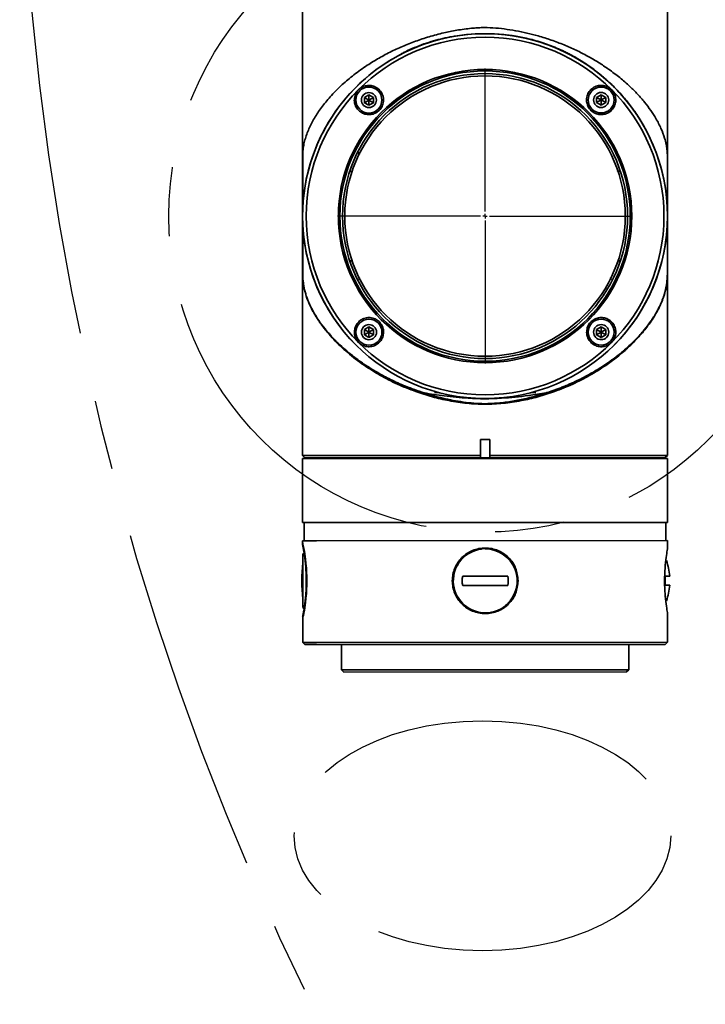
# Paper-space layout '图纸1' of a CAD drawing. Header units: millimetres. Extents: x 24 to 397, y 10 to 302.
# Tile 8 of 19: x 190 to 215, y 68 to 104. Entities that reach past the tile are written whole.
import ezdxf

# ---------------------------------------------------------------- set-up
doc = ezdxf.new("R2010")
doc.units = ezdxf.units.MM
doc.linetypes.add('CENTERX2', pattern=[20.32, 12.7, -2.54, 2.54, -2.54])
doc.layers.add('中心线层', color=6, linetype='CENTERX2', lineweight=25)

# ---------------------------------------------------------------- blocks, each defined once
blk = doc.blocks.new('SW_CENTERMARKSYMBOL_1')
at = {"layer": '中心线层', "color": 0}
for p, q in [((0, 0.167), (0, 5.389)), ((-0.167, 0), (-5.389, 0)), ((0, 0), (-0.083, 0)), ((0, 0), (0, 0.083)), ((0, 0), (0, -0.083)), ((0, 0), (0.083, 0)), ((0.167, 0), (5.389, 0)), ((0, -0.167), (0, -5.389))]:
    blk.add_line(p, q, dxfattribs=at)

psp = doc.layouts.new('图纸1')

# ---------------------------------------------------------------- linework, layer by layer
at = {"color": 7, "linetype": 'Continuous', "lineweight": 35}
for p, q in [((213.4561, 96.6604), (213.4546, 104.71)), ((200.1214, 104.1246), (200.1226, 97.8538)), ((202.6729, 101.903), (202.6729, 101.9108)), ((210.9041, 101.9122), (210.9041, 101.9046)), ((202.3793, 100.9972), (202.546, 101.0935)), ((202.3794, 100.8048), (202.3793, 100.9972)), ((202.546, 100.901), (202.3793, 100.9972)), ((202.546, 100.901), (202.3794, 100.8048)), ((202.5461, 100.7086), (202.3794, 100.8048)), ((202.546, 101.0935), (202.7127, 100.9973)), ((202.546, 100.901), (202.546, 101.0935)), ((202.546, 100.901), (202.7127, 100.9973)), ((202.546, 100.901), (202.5461, 100.7086)), ((202.546, 100.901), (202.7127, 100.8048)), ((202.7127, 100.8048), (202.5461, 100.7086)), ((202.7127, 100.9973), (202.7127, 100.8048)), ((210.8646, 100.9988), (211.0313, 101.095)), ((210.8647, 100.8063), (210.8646, 100.9988)), ((211.0313, 100.9026), (210.8646, 100.9988)), ((211.0313, 100.9026), (210.8647, 100.8063)), ((211.0314, 100.7101), (210.8647, 100.8063)), ((211.0313, 101.095), (211.198, 100.9989)), ((211.0313, 100.9026), (211.0313, 101.095)), ((211.0313, 100.9026), (211.198, 100.9989)), ((211.0313, 100.9026), (211.0314, 100.7101)), ((211.0313, 100.9026), (211.198, 100.8064)), ((211.198, 100.8064), (211.0314, 100.7101)), ((211.198, 100.9989), (211.198, 100.8064)), ((200.1228, 96.7865), (200.1228, 96.6579)), ((200.1228, 96.6579), (200.1228, 96.5331)), ((200.1238, 96.7787), (200.1239, 96.7808)), ((213.4543, 96.816), (213.4544, 96.8127)), ((213.4577, 87.9108), (213.4561, 96.6604)), ((200.123, 95.4366), (200.1244, 87.9084)), ((200.1248, 95.4634), (200.1248, 95.4631)), ((213.4546, 95.4659), (213.4546, 95.4656)), ((200.1242, 95.173), (200.1243, 95.2462)), ((202.3809, 92.5119), (202.5476, 92.6082)), ((202.381, 92.3195), (202.3809, 92.5119)), ((202.5476, 92.4157), (202.3809, 92.5119)), ((202.5476, 92.6082), (202.7143, 92.512)), ((202.5476, 92.4157), (202.5476, 92.6082)), ((202.5476, 92.4157), (202.7143, 92.512)), ((202.7143, 92.512), (202.7143, 92.3196)), ((210.8662, 92.5135), (211.0328, 92.6098)), ((210.8662, 92.3211), (210.8662, 92.5135)), ((211.0329, 92.4173), (210.8662, 92.5135)), ((211.0328, 92.6098), (211.1995, 92.5136)), ((211.0329, 92.4173), (211.0328, 92.6098)), ((211.0329, 92.4173), (211.1995, 92.5136)), ((211.1995, 92.5136), (211.1996, 92.3211)), ((202.5476, 92.4157), (202.381, 92.3195)), ((202.5476, 92.2233), (202.381, 92.3195)), ((202.5476, 92.4157), (202.5476, 92.2233)), ((202.5476, 92.4157), (202.7143, 92.3196)), ((202.7143, 92.3196), (202.5476, 92.2233)), ((211.0329, 92.4173), (210.8662, 92.3211)), ((211.0329, 92.2249), (210.8662, 92.3211)), ((211.0329, 92.4173), (211.0329, 92.2249)), ((211.0329, 92.4173), (211.1996, 92.3211)), ((211.1996, 92.3211), (211.0329, 92.2249)), ((205.1044, 90.209), (204.937, 90.2089)), ((208.6443, 90.2096), (208.4769, 90.2096)), ((206.6235, 88.4925), (206.9585, 88.4925)), ((206.6235, 88.4925), (206.6236, 87.9096)), ((206.9586, 87.9096), (206.9585, 88.4925)), ((200.1244, 87.9084), (206.6236, 87.9096)), ((200.1244, 87.9084), (200.2078, 87.825)), ((206.6318, 87.8262), (200.2078, 87.825)), ((206.6236, 87.9096), (206.6236, 87.8783)), ((206.6236, 87.8783), (206.6318, 87.8262)), ((206.6318, 87.8262), (206.6318, 87.8258)), ((206.9503, 87.8263), (206.9586, 87.8784)), ((213.3744, 87.8275), (206.9503, 87.8263)), ((206.9503, 87.8259), (213.3744, 87.8271)), ((206.9503, 87.8259), (206.9503, 87.8263)), ((206.9586, 87.9096), (213.4577, 87.9108)), ((206.9586, 87.8784), (206.9586, 87.9096)), ((213.0411, 87.7938), (213.0411, 87.827)), ((213.3744, 87.8275), (213.4577, 87.9108)), ((213.3744, 87.8271), (213.3744, 87.8275)), ((213.4578, 87.7939), (200.1244, 87.7914)), ((200.1244, 87.7914), (200.1249, 85.4581)), ((200.2078, 87.8246), (206.6318, 87.8258)), ((200.2078, 87.825), (200.2078, 87.8246)), ((200.5411, 87.8247), (200.5411, 87.7915)), ((206.6318, 87.8258), (206.9503, 87.8259)), ((213.4582, 85.4605), (213.4578, 87.7939)), ((212.5674, 85.4604), (200.1249, 85.4581)), ((200.1832, 85.4581), (200.1833, 84.7914)), ((213.4582, 85.4605), (212.5674, 85.4604)), ((213.4, 84.7938), (213.3999, 85.4605)), ((200.6343, 84.7915), (200.125, 84.7914)), ((200.125, 84.7914), (200.125, 84.7192)), ((200.125, 84.7914), (200.125, 84.6292)), ((213.4583, 84.7939), (200.6343, 84.7915)), ((213.4584, 84.5241), (213.4583, 84.7939)), ((213.4584, 84.5241), (213.4583, 84.7939)), ((200.191, 84.3668), (200.1312, 84.2831)), ((206.7963, 84.4926), (206.7961, 84.4926)), ((207.6215, 83.4928), (205.9716, 83.4925)), ((205.9717, 83.1591), (207.6216, 83.1594)), ((213.5356, 83.4939), (213.3758, 83.4938)), ((213.3759, 83.1605), (213.5357, 83.1605)), ((200.1316, 82.3664), (200.1914, 82.2826)), ((206.7966, 82.1593), (206.7967, 82.1593)), ((213.459, 81.0772), (213.4588, 82.13)), ((213.459, 81.0772), (213.4588, 82.13)), ((200.1255, 82.02), (200.1257, 81.0747)), ((200.1255, 81.93), (200.1257, 81.0747)), ((200.1257, 81.0747), (200.635, 81.0748)), ((200.1257, 81.0747), (200.209, 80.9914)), ((200.1257, 81.0747), (200.209, 80.9914)), ((200.7119, 80.9915), (200.209, 80.9914)), ((200.635, 81.0748), (213.459, 81.0772)), ((213.3757, 80.9938), (200.7119, 80.9915)), ((201.5424, 80.9917), (201.5425, 80.075)), ((201.5424, 80.9917), (201.5425, 80.075)), ((212.0425, 80.0769), (212.0424, 80.9936)), ((212.0425, 80.0769), (212.0424, 80.9936)), ((213.3757, 80.9938), (213.459, 81.0772)), ((213.3757, 80.9938), (213.459, 81.0772)), ((201.5425, 80.075), (212.0425, 80.0769)), ((201.5425, 80.075), (201.6259, 79.9917)), ((201.5425, 80.075), (201.6259, 79.9917)), ((211.9592, 79.9936), (201.6259, 79.9917)), ((211.9592, 79.9936), (212.0425, 80.0769)), ((211.9592, 79.9936), (212.0425, 80.0769))]:
    psp.add_line(p, q, dxfattribs=at)
at = {"color": 8, "linetype": 'Continuous', "lineweight": 35}
for p, q in [((202.4718, 101.7387), (202.4718, 101.7453)), ((202.5971, 101.8426), (202.5971, 101.8491)), ((210.9799, 101.8506), (210.9799, 101.8442)), ((211.1053, 101.7403), (211.1053, 101.7468)), ((201.9808, 101.2767), (201.9808, 101.2795)), ((211.4277, 101.4478), (211.4277, 101.453)), ((211.9158, 100.9212), (211.9158, 100.9248)), ((212.1834, 100.5807), (212.1833, 100.5771)), ((201.1666, 100.2407), (201.1666, 100.2408)), ((213.4544, 96.5081), (213.4546, 95.4659))]:
    psp.add_line(p, q, dxfattribs=at)
at = {"color": 7, "linetype": 'Continuous', "lineweight": 35, "flags": 128}
for points in [[(200.131, 84.2395), (200.1309, 84.1397), (200.1308, 83.9887), (200.1308, 83.9857)], [(200.131, 82.6638), (200.1312, 82.5215), (200.1314, 82.4167), (200.1315, 82.369), (200.1317, 82.3814), (200.1318, 82.453), (200.132, 82.5794), (200.1321, 82.7526), (200.1321, 82.9618), (200.1321, 83.1938), (200.1321, 83.434), (200.132, 83.6673), (200.1319, 83.8791), (200.1317, 84.0561), (200.1315, 84.1871), (200.1314, 84.264), (200.1312, 84.2818), (200.131, 84.2395), (200.131, 84.2395)], [(213.3758, 83.4938), (213.3758, 83.4525), (213.3758, 83.4109), (213.3758, 83.3691), (213.3758, 83.3272), (213.3759, 83.2852), (213.3759, 83.2434), (213.3759, 83.2018), (213.3759, 83.1605)], [(200.1317, 82.6892), (200.1315, 82.6589), (200.1315, 82.6589)]]:
    psp.add_lwpolyline(points, dxfattribs=at)
at = {"color": 7, "linetype": 'Continuous', "lineweight": 35}
for centre, radius in [((206.7895, 96.6592), 6.6667), ((206.7895, 96.6592), 6.5366), ((206.7895, 96.6592), 5.3607), ((206.7895, 96.6592), 5.3055), ((206.7895, 96.6592), 5.2083), ((206.7895, 96.6592), 5.125), ((202.546, 100.901), 0.475), ((202.546, 100.901), 0.275), ((211.0313, 100.9026), 0.475), ((211.0313, 100.9026), 0.275), ((202.5476, 92.4157), 0.475), ((211.0329, 92.4173), 0.475), ((202.5476, 92.4157), 0.275), ((211.0329, 92.4173), 0.275)]:
    psp.add_circle(centre, radius, dxfattribs=at)
for centre, radius, start, end in [((206.7895, 96.6592), 6.6667, 315.01059, 180.01058), ((206.7895, 96.6592), 6.6667, 180.01058, 225.01059), ((206.7965, 83.326), 1.1667, 96.62711, 266.96897), ((206.7965, 83.326), 1.1667, 312.44902, 90.01057), ((206.7647, 83.326), 6.6667, 174.27876, 185.74241), ((-190.1333, 83.2245), 390.2653, 359.921402, 0.112459), ((211.3336, 83.3268), 2.2083, 4.33891, 19.51985), ((206.7966, 83.326), 0.8416, 168.58883, 191.43233), ((206.7966, 83.326), 0.8416, 348.58883, 11.43233), ((211.3336, 83.3268), 2.2083, 340.70816, 355.68226)]:
    psp.add_arc(centre, radius, start, end, dxfattribs=at)
for points, knots in [([(200.1244, 97.8247), (200.1241, 97.8905), (200.1236, 98.0242), (200.1232, 98.2284), (200.1231, 98.405), (200.1233, 98.5499), (200.1238, 98.6612), (200.1248, 98.7676), (200.1271, 98.878), (200.1319, 98.9858), (200.1442, 99.133), (200.171, 99.2991), (200.2215, 99.499), (200.2896, 99.6984), (200.4001, 99.9602), (200.5742, 100.2881), (200.7962, 100.6139), (201.0043, 100.8757), (201.1772, 101.0735), (201.3654, 101.2696), (201.5657, 101.4605), (201.7768, 101.6456), (201.9983, 101.8248), (202.2338, 102.0002), (202.5343, 102.2063), (202.9113, 102.4382), (203.3616, 102.6775), (203.8265, 102.8899), (204.3037, 103.0758), (204.8105, 103.2392), (205.2377, 103.3499), (205.577, 103.4202), (205.8266, 103.4638), (206.0893, 103.5014), (206.3312, 103.5281), (206.5172, 103.5418), (206.7576, 103.5524), (207.0754, 103.5461), (207.4946, 103.5026), (207.9098, 103.4396), (208.3216, 103.3546), (208.7581, 103.2407), (209.2134, 103.0972), (209.6781, 102.9208), (210.1205, 102.7239), (210.5404, 102.5085), (210.9377, 102.2755), (211.3331, 102.0129), (211.7179, 101.7208), (212.068, 101.4143), (212.3682, 101.1136), (212.6237, 100.8202), (212.8481, 100.5225), (213.0525, 100.2023), (213.2269, 99.8615), (213.3444, 99.5507), (213.4026, 99.3194), (213.4292, 99.1629), (213.4414, 99.0527), (213.4484, 98.9446), (213.4518, 98.848), (213.4537, 98.7434), (213.4547, 98.6229), (213.4551, 98.4792), (213.4551, 98.2902), (213.455, 98.0715), (213.4544, 97.9089), (213.4541, 97.8272)], [0, 0, 0, 0, 0.00803547, 0.01633913, 0.02470669, 0.02925339, 0.03386888, 0.038427, 0.04313295, 0.04979713, 0.05662075, 0.07235828, 0.08816027, 0.10405075, 0.11997231, 0.15011275, 0.18046234, 0.19595916, 0.21148453, 0.22709852, 0.24274324, 0.25765007, 0.27258555, 0.287612, 0.30267088, 0.32700791, 0.35150641, 0.37349462, 0.39563077, 0.41828002, 0.44112881, 0.45042168, 0.46082943, 0.47203764, 0.48261619, 0.49024345, 0.49451278, 0.51161751, 0.52842848, 0.54535875, 0.56262898, 0.58000445, 0.60147247, 0.62310119, 0.64456546, 0.6661602, 0.68812938, 0.71021306, 0.73632335, 0.76259548, 0.78548235, 0.80846531, 0.83173706, 0.85510456, 0.88312239, 0.91131092, 0.92922406, 0.93820671, 0.94721586, 0.9526593, 0.958195, 0.96267583, 0.96729667, 0.97362992, 0.98012607, 0.9900247, 1, 1, 1, 1]), ([(204.253, 102.8245), (204.3038, 102.8455), (204.4053, 102.8876), (204.5067, 102.9299), (204.5575, 102.951)], [0, 0, 0, 0, 0.4999697, 1, 1, 1, 1]), ([(207.5633, 103.2789), (207.6375, 103.2718), (207.8861, 103.248), (208.2232, 103.1796), (208.5821, 103.0918), (208.7695, 103.0337), (208.8658, 103.0038)], [0, 0, 0, 0, 0.1649664, 0.5524876, 0.7700928, 1, 1, 1, 1]), ([(209.7477, 102.643), (209.7967, 102.6186), (209.9236, 102.5555), (210.1298, 102.4403), (210.3735, 102.2926), (210.6315, 102.1193), (210.8671, 101.9441), (211.0806, 101.7706), (211.2726, 101.6025), (211.4723, 101.4132), (211.6777, 101.2012), (211.8643, 100.9902), (212.0329, 100.783), (212.1846, 100.5823), (212.337, 100.3626), (212.4663, 100.162), (212.54, 100.0324), (212.5671, 99.9845)], [0, 0, 0, 0, 0.0397373, 0.1029061, 0.1729139, 0.2499129, 0.334053, 0.3932951, 0.4579826, 0.5281889, 0.6039798, 0.6854083, 0.7465678, 0.8121356, 0.8821265, 0.9565435, 1, 1, 1, 1]), ([(202.0129, 100.8865), (202.0135, 100.9157), (202.0147, 100.9749), (202.0351, 101.0618), (202.069, 101.1452), (202.1162, 101.2209), (202.1756, 101.2882), (202.2443, 101.3438), (202.3217, 101.3876), (202.4043, 101.4177), (202.4914, 101.434), (202.5796, 101.4358), (202.6678, 101.4228), (202.7526, 101.3955), (202.8327, 101.3538), (202.9048, 101.2991), (202.9675, 101.2322), (203.0177, 101.1555), (203.0546, 101.0702), (203.0761, 100.9805), (203.0819, 100.8875), (203.0717, 100.7964), (203.0459, 100.7078), (203.0064, 100.6268), (202.9537, 100.5534), (202.8911, 100.4911), (202.8188, 100.4399), (202.7403, 100.4018), (202.6561, 100.3767), (202.5693, 100.3658), (202.4809, 100.3692), (202.394, 100.3872), (202.31, 100.4199), (202.2324, 100.4665), (202.1627, 100.5264), (202.1044, 100.5974), (202.0585, 100.6783), (202.0311, 100.7556), (202.0166, 100.8259), (202.0141, 100.8662), (202.0129, 100.8865)], [0, 0, 0, 0, 0.02605, 0.0528455, 0.078899, 0.1057254, 0.1314779, 0.1579863, 0.1835945, 0.2099362, 0.235723, 0.2622339, 0.2884616, 0.3154191, 0.3422077, 0.3697462, 0.3970118, 0.4250573, 0.4524947, 0.4807422, 0.5079049, 0.5358928, 0.5624039, 0.5897264, 0.6155253, 0.6420963, 0.6675079, 0.6936504, 0.719195, 0.7454503, 0.7715577, 0.7983838, 0.8251944, 0.8527535, 0.8800747, 0.9081813, 0.9356026, 0.9638364, 0.9818033, 1, 1, 1, 1]), ([(210.4981, 100.9141), (210.5002, 100.9442), (210.5046, 101.0053), (210.5305, 101.0929), (210.5701, 101.1756), (210.6231, 101.2498), (210.6887, 101.3148), (210.7642, 101.3673), (210.8487, 101.4065), (210.9377, 101.4304), (211.0303, 101.4386), (211.1214, 101.4309), (211.2103, 101.4077), (211.2923, 101.3706), (211.3673, 101.32), (211.4316, 101.2588), (211.4851, 101.1874), (211.5256, 101.1093), (211.5529, 101.0249), (211.5659, 100.9379), (211.5644, 100.8491), (211.5483, 100.7618), (211.5176, 100.6775), (211.4731, 100.5993), (211.4153, 100.5288), (211.3464, 100.469), (211.2671, 100.4213), (211.1812, 100.388), (211.0898, 100.3698), (210.9978, 100.3677), (210.9061, 100.3815), (210.8199, 100.4102), (210.7395, 100.4532), (210.6692, 100.5077), (210.6087, 100.5733), (210.5608, 100.6465), (210.5252, 100.727), (210.5065, 100.7999), (210.4984, 100.8629), (210.4982, 100.897), (210.4981, 100.9141)], [0, 0, 0, 0, 0.0270688, 0.0549331, 0.0819979, 0.1098293, 0.1372143, 0.1653924, 0.192773, 0.2209696, 0.2479553, 0.2757573, 0.302165, 0.3293691, 0.3552627, 0.3819235, 0.4075495, 0.4339165, 0.4595978, 0.486005, 0.512038, 0.5387968, 0.5653654, 0.5926747, 0.6197798, 0.6476525, 0.6750721, 0.7032908, 0.7306151, 0.7587617, 0.7855553, 0.8131694, 0.8392262, 0.866072, 0.8915769, 0.9178273, 0.9432586, 0.9694052, 0.9846314, 1, 1, 1, 1]), ([(200.1257, 98.8047), (200.1257, 98.7979), (200.1257, 98.6732), (200.1257, 98.4396), (200.1257, 98.0157), (200.1257, 97.5499), (200.1256, 97.1376), (200.1254, 96.9027), (200.1253, 96.8674), (200.1253, 96.8592)], [0, 0, 0, 0, 0.0072326, 0.1327633, 0.2542799, 0.4879737, 0.7133804, 0.9336531, 1, 1, 1, 1]), ([(213.4535, 96.8509), (213.4534, 96.8849), (213.4533, 96.9518), (213.453, 97.1285), (213.4528, 97.3286), (213.4526, 97.5838), (213.4524, 97.8512), (213.4524, 98.1392), (213.4524, 98.4133), (213.4524, 98.6476), (213.4523, 98.7931), (213.4523, 98.8181)], [0, 0, 0, 0, 0.1385745, 0.2727838, 0.3915896, 0.4956062, 0.6597302, 0.7430357, 0.8449745, 0.9732928, 1, 1, 1, 1]), ([(200.1245, 96.8157), (200.1245, 96.8928), (200.1245, 97.047), (200.1244, 97.3869), (200.1244, 97.672), (200.1244, 97.8247)], [0, 0, 0, 0, 0.3169258, 0.6339172, 1, 1, 1, 1]), ([(200.1246, 96.504), (200.1246, 96.4091), (200.1246, 96.2322), (200.1247, 95.8708), (200.1248, 95.6007), (200.1248, 95.4657)], [0, 0, 0, 0, 0.3661014, 0.6830827, 1, 1, 1, 1]), ([(200.1364, 96.0968), (200.1364, 96.097), (200.1337, 96.1088), (200.1318, 96.0529), (200.1289, 95.9042), (200.128, 95.6589), (200.1274, 95.3857), (200.1272, 95.1222), (200.1271, 94.8479), (200.1271, 94.6571), (200.1272, 94.5761)], [0, 0, 0, 0, 0.0018035, 0.1353189, 0.3029371, 0.5074231, 0.6251301, 0.7540917, 0.8956103, 1, 1, 1, 1]), ([(213.4526, 94.5737), (213.4526, 94.7362), (213.4526, 95.0685), (213.4526, 95.4929), (213.4526, 95.823), (213.4527, 96.0516), (213.4524, 96.199), (213.4518, 96.253), (213.4501, 96.2425), (213.4498, 96.2407)], [0, 0, 0, 0, 0.20684832, 0.42300364, 0.60367106, 0.75055313, 0.86951647, 0.97882266, 1, 1, 1, 1]), ([(204.5599, 90.1934), (204.3301, 90.2726), (203.9992, 90.3865), (203.6004, 90.5601), (203.3377, 90.6841), (203.0957, 90.8086), (202.8735, 90.9318), (202.6705, 91.0525), (202.3807, 91.2361), (202.0486, 91.4707), (201.6978, 91.756), (201.4016, 92.027), (201.1524, 92.2854), (200.9195, 92.5588), (200.7211, 92.8249), (200.5525, 93.0908), (200.4356, 93.3085), (200.356, 93.4801), (200.296, 93.6271), (200.2459, 93.7704), (200.216, 93.8752), (200.197, 93.9517), (200.1856, 94.0011), (200.1717, 94.0709), (200.1637, 94.1181), (200.16, 94.1426), (200.16, 94.1426), (200.16, 94.1427), (200.16, 94.1427), (200.16, 94.1428), (200.1599, 94.1429), (200.1599, 94.1432), (200.1598, 94.1437), (200.1597, 94.1448), (200.1593, 94.1472), (200.1583, 94.154), (200.155, 94.1761), (200.1446, 94.255), (200.1335, 94.3798), (200.1263, 94.5792), (200.1242, 94.8271), (200.124, 95.1349), (200.1245, 95.3506), (200.1248, 95.4657)], [0, 0, 0, 0, 0.0771685, 0.1111331, 0.1437387, 0.1749024, 0.2045125, 0.2325603, 0.2590467, 0.3290406, 0.3849802, 0.4366218, 0.4933594, 0.5383902, 0.5966704, 0.6478811, 0.6920239, 0.7221591, 0.7472723, 0.7772984, 0.8051978, 0.8073608, 0.8205241, 0.8329461, 0.8458394, 0.8458421, 0.8458442, 0.8458479, 0.8458546, 0.8458668, 0.845889, 0.8459302, 0.846009, 0.8461657, 0.8464971, 0.8472532, 0.8497554, 0.8580306, 0.8877019, 0.9091414, 0.9349956, 0.9653229, 1, 1, 1, 1]), ([(204.2552, 90.2441), (204.03, 90.3314), (203.5671, 90.5109), (202.9381, 90.8395), (202.4377, 91.1534), (202.0552, 91.4319), (201.7655, 91.6665), (201.4983, 91.9071), (201.2544, 92.1517), (201.0831, 92.3441), (200.9668, 92.4854), (200.8942, 92.5774), (200.819, 92.6774), (200.7421, 92.7854), (200.6644, 92.9013), (200.5879, 93.0239), (200.5208, 93.1402), (200.4689, 93.2374), (200.4273, 93.32), (200.3777, 93.4241), (200.3231, 93.5509), (200.2613, 93.7172), (200.2062, 93.8988), (200.1615, 94.1093), (200.1363, 94.3199), (200.1276, 94.5287), (200.1251, 94.7104), (200.1241, 94.8956), (200.124, 95.1505), (200.1245, 95.3513), (200.1248, 95.4634)], [0, 0, 0, 0, 0.0806971, 0.1658241, 0.2502446, 0.299633, 0.3494126, 0.3998467, 0.4493096, 0.4987019, 0.5154263, 0.5336903, 0.553494, 0.5748374, 0.5977205, 0.6221433, 0.6473093, 0.6664534, 0.6795753, 0.6961113, 0.728156, 0.7549059, 0.7950062, 0.8357338, 0.8758427, 0.9066254, 0.9219997, 0.9375521, 0.9651278, 1, 1, 1, 1]), ([(200.1243, 95.2462), (200.1243, 95.2602), (200.1243, 95.3141), (200.1245, 95.3672), (200.1247, 95.4065)], [0, 0, 0, 0, 0.2601116, 1, 1, 1, 1]), ([(213.4546, 95.4682), (213.4548, 95.4044), (213.4552, 95.2769), (213.4554, 95.1084), (213.4554, 94.9775), (213.4552, 94.8796), (213.455, 94.8188), (213.4548, 94.7739), (213.4546, 94.7525), (213.4544, 94.7266), (213.454, 94.6764), (213.453, 94.6039), (213.451, 94.5179), (213.4468, 94.4083), (213.4395, 94.3013), (213.429, 94.2083), (213.4169, 94.123), (213.4012, 94.0345), (213.3767, 93.926), (213.3482, 93.8213), (213.3151, 93.7176), (213.2767, 93.6118), (213.2387, 93.5184), (213.2082, 93.4493), (213.1891, 93.4077), (213.1734, 93.3744), (213.1537, 93.3338), (213.1293, 93.285), (213.099, 93.227), (213.0618, 93.1589), (213.0169, 93.0807), (212.9633, 92.9925), (212.9001, 92.8942), (212.7864, 92.7281), (212.5963, 92.4787), (212.2898, 92.1351), (212.034, 91.8937), (211.8874, 91.7669), (211.8874, 91.7669), (211.8874, 91.7669), (211.8873, 91.7669), (211.8873, 91.7668), (211.8872, 91.7667), (211.887, 91.7666), (211.8866, 91.7662), (211.8857, 91.7655), (211.8838, 91.7638), (211.8777, 91.7585), (211.8571, 91.7408), (211.7813, 91.6763), (211.6145, 91.5401), (211.3167, 91.3167), (210.9944, 91.1035), (210.7025, 90.9305), (210.5055, 90.8212), (210.324, 90.7267), (210.1211, 90.6267), (209.9178, 90.5335), (209.7178, 90.4484), (209.5601, 90.3851), (209.4168, 90.3305), (209.2795, 90.2808), (209.1487, 90.2356), (209.0629, 90.2077), (209.0214, 90.1942)], [0, 0, 0, 0, 0.0192595, 0.0384576, 0.050303, 0.0582758, 0.0677756, 0.0687352, 0.072071, 0.0744254, 0.0768568, 0.0879697, 0.0981704, 0.1075315, 0.130494, 0.1458551, 0.1538258, 0.1747739, 0.1937994, 0.2146524, 0.2344765, 0.2536269, 0.2759967, 0.2886131, 0.2936541, 0.3000733, 0.3078686, 0.3170831, 0.3282399, 0.3413369, 0.3563733, 0.3733507, 0.3922743, 0.4131543, 0.4695772, 0.5370956, 0.6148898, 0.6148916, 0.614893, 0.6148956, 0.6149003, 0.6149088, 0.6149245, 0.6149542, 0.6150125, 0.6151334, 0.6154028, 0.6160541, 0.6183469, 0.6263142, 0.6557419, 0.7031209, 0.7686173, 0.7975576, 0.8238484, 0.8473603, 0.867976, 0.9006484, 0.9220808, 0.9394997, 0.9559913, 0.971567, 0.9862348, 1, 1, 1, 1]), ([(213.4546, 95.4659), (213.4548, 95.3938), (213.4553, 95.2512), (213.4555, 95.045), (213.4552, 94.8107), (213.4538, 94.6043), (213.4486, 94.4442), (213.4402, 94.3024), (213.4235, 94.1531), (213.3932, 93.9888), (213.3547, 93.8367), (213.2775, 93.594), (213.1311, 93.2561), (212.8727, 92.8216), (212.5763, 92.4318), (212.2673, 92.0896), (211.9488, 91.7828), (211.5935, 91.4843), (211.1568, 91.1629), (210.6345, 90.8364), (210.0096, 90.5104), (209.5524, 90.3329), (209.3261, 90.245)], [0, 0, 0, 0, 0.0224355, 0.0444247, 0.0635098, 0.0947266, 0.1102663, 0.1260639, 0.1575853, 0.1874911, 0.2186594, 0.2464071, 0.3314447, 0.4195024, 0.502441, 0.5629319, 0.6253121, 0.6908142, 0.7515188, 0.8361907, 0.9188735, 1, 1, 1, 1]), ([(213.4547, 95.4174), (213.4549, 95.3751), (213.4551, 95.3294), (213.4551, 95.2831), (213.4551, 95.2796)], [0, 0, 0, 0, 0.92589086, 1, 1, 1, 1]), ([(202.0145, 92.43), (202.0222, 92.4907), (202.0376, 92.6119), (202.1357, 92.7698), (202.2773, 92.8879), (202.4529, 92.9515), (202.6394, 92.9519), (202.8134, 92.8899), (202.9543, 92.7758), (203.0488, 92.6245), (203.0894, 92.4516), (203.0719, 92.2734), (202.9959, 92.1081), (202.867, 91.9754), (202.6993, 91.8932), (202.5138, 91.8729), (202.3341, 91.9158), (202.1808, 92.0148), (202.0707, 92.1566), (202.0184, 92.3028), (202.0155, 92.3954), (202.0145, 92.43)], [0, 0, 0, 0, 0.05452071, 0.10900938, 0.16425885, 0.21993938, 0.27515262, 0.32909093, 0.38155165, 0.4331319, 0.48488077, 0.53771407, 0.59198288, 0.64735442, 0.7030184, 0.75810564, 0.8120819, 0.86491767, 0.91701458, 0.96900307, 1, 1, 1, 1]), ([(210.4997, 92.4056), (210.5041, 92.4648), (210.5128, 92.5832), (210.5993, 92.7438), (210.7287, 92.8673), (210.8906, 92.9413), (211.0675, 92.9593), (211.243, 92.9185), (211.3978, 92.8205), (211.5125, 92.6742), (211.5711, 92.4967), (211.5662, 92.3107), (211.4999, 92.1392), (211.3822, 92.0013), (211.2276, 91.9103), (211.0524, 91.8745), (210.8742, 91.8977), (210.7114, 91.9788), (210.5839, 92.1111), (210.5127, 92.262), (210.5034, 92.3646), (210.4997, 92.4056)], [0, 0, 0, 0, 0.05287382, 0.10578837, 0.15778595, 0.20929964, 0.26138889, 0.31478244, 0.36955726, 0.42515172, 0.48067788, 0.53536123, 0.58886134, 0.64133769, 0.69330889, 0.74543452, 0.79830835, 0.85228487, 0.90733898, 0.96299106, 1, 1, 1, 1]), ([(209.3259, 90.245), (209.125, 90.1778), (208.7334, 90.0468), (208.1042, 89.9019), (207.4586, 89.8068), (206.7917, 89.769), (206.1248, 89.8064), (205.4788, 89.9011), (204.8488, 90.0458), (204.4566, 90.1768), (204.2553, 90.244)], [0, 0, 0, 0, 0.1272541, 0.2480269, 0.3745495, 0.4998096, 0.6250879, 0.7516119, 0.8725576, 1, 1, 1, 1]), ([(204.2553, 90.244), (204.3061, 90.2356), (204.4076, 90.2188), (204.5091, 90.2019), (204.5598, 90.1935)], [0, 0, 0, 0, 0.5000005, 1, 1, 1, 1]), ([(204.5599, 90.1934), (204.8044, 90.1557), (205.3281, 90.0747), (206.0729, 90.0007), (206.7811, 89.9747), (207.5276, 90.0007), (208.2811, 90.0788), (208.808, 90.161), (209.0214, 90.1943)], [0, 0, 0, 0, 0.1714348, 0.3671499, 0.4967386, 0.6300814, 0.8501537, 1, 1, 1, 1]), ([(204.5599, 90.1934), (204.6761, 90.1577), (204.9001, 90.0887), (205.2537, 89.9983), (205.6161, 89.9196), (205.997, 89.858), (206.3827, 89.8135), (206.8052, 89.7935), (207.2766, 89.8179), (207.7877, 89.8863), (208.2104, 89.9712), (208.5368, 90.0523), (208.7786, 90.1185), (208.9394, 90.1687), (209.0214, 90.1942)], [0, 0, 0, 0, 0.08274569, 0.15947411, 0.24360952, 0.32774547, 0.41189306, 0.49599953, 0.60160869, 0.71726848, 0.83156129, 0.88522801, 0.94144186, 1, 1, 1, 1]), ([(209.0215, 90.1943), (209.0722, 90.2028), (209.1737, 90.2197), (209.2752, 90.2365), (209.3259, 90.2449)], [0, 0, 0, 0, 0.5000002, 1, 1, 1, 1]), ([(200.1252, 84.7192), (200.1252, 84.7196), (200.1178, 84.7557), (200.145, 84.6306), (200.1999, 84.3419), (200.2502, 83.9494), (200.2736, 83.5993), (200.276, 83.4161), (200.2772, 83.3248)], [0, 0, 0, 0, 0.0026963, 0.2530465, 0.5026088, 0.7510547, 0.8759315, 1, 1, 1, 1]), ([(200.1252, 84.6292), (200.1252, 84.6296), (200.1187, 84.6634), (200.1425, 84.5465), (200.1906, 84.2763), (200.2346, 83.9089), (200.255, 83.5815), (200.2571, 83.4102), (200.2581, 83.3248)], [0, 0, 0, 0, 0.0028328, 0.2531799, 0.5027095, 0.7511094, 0.8759416, 1, 1, 1, 1]), ([(200.19, 84.3654), (200.172, 84.4703), (200.15, 84.5983), (200.1438, 84.6279), (200.1427, 84.6332)], [0, 0, 0, 0, 0.8197316, 1, 1, 1, 1]), ([(200.1744, 84.3436), (200.1624, 84.4185), (200.1428, 84.5401), (200.1379, 84.5631), (200.1361, 84.5719)], [0, 0, 0, 0, 0.6158595, 1, 1, 1, 1]), ([(207.9998, 83.3262), (207.9816, 83.169), (207.9452, 82.8543), (207.6668, 82.4565), (207.2701, 82.1905), (206.7965, 82.0966), (206.3239, 82.1906), (205.9245, 82.456), (205.7008, 82.7889), (205.6089, 83.0905), (205.5777, 83.4043), (205.6568, 83.7985), (205.9245, 84.1956), (206.324, 84.4615), (206.7971, 84.5554), (207.271, 84.4611), (207.6672, 84.1949), (207.9451, 83.7974), (207.9816, 83.4832), (207.9998, 83.3262)], [0, 0, 0, 0, 0.0623579, 0.1248616, 0.1873988, 0.2499481, 0.3124976, 0.3750119, 0.4374522, 0.4689114, 0.5003317, 0.5626326, 0.6250338, 0.6875576, 0.7501927, 0.8128098, 0.8753225, 0.9377025, 1, 1, 1, 1]), ([(207.9998, 83.3262), (207.9816, 83.169), (207.9452, 82.8543), (207.6668, 82.4565), (207.2701, 82.1905), (206.7965, 82.0966), (206.3239, 82.1906), (205.9245, 82.456), (205.7008, 82.7889), (205.6089, 83.0905), (205.5777, 83.4043), (205.6568, 83.7985), (205.9245, 84.1956), (206.324, 84.4615), (206.7971, 84.5554), (207.271, 84.4611), (207.6672, 84.1949), (207.9451, 83.7974), (207.9816, 83.4832), (207.9998, 83.3262)], [0, 0, 0, 0, 0.0623579, 0.1248616, 0.1873988, 0.2499481, 0.3124976, 0.3750119, 0.4374522, 0.4689114, 0.5003317, 0.5626326, 0.6250338, 0.6875576, 0.7501927, 0.8128098, 0.8753225, 0.9377025, 1, 1, 1, 1]), ([(207.9716, 83.3262), (207.9538, 83.4801), (207.9182, 83.7881), (207.6471, 84.1779), (207.2602, 84.4391), (206.7971, 84.5318), (206.3348, 84.4396), (205.9446, 84.1786), (205.6835, 83.789), (205.5907, 83.3264), (205.6831, 82.8636), (205.9446, 82.4733), (206.3347, 82.2124), (206.7965, 82.1202), (207.2593, 82.2125), (207.6466, 82.4735), (207.9183, 82.8636), (207.9538, 83.1721), (207.9716, 83.3262)], [0, 0, 0, 0, 0.0624385, 0.1248925, 0.187377, 0.2498866, 0.312414, 0.3749093, 0.4373843, 0.499826, 0.5625308, 0.625045, 0.6875309, 0.7499729, 0.8124146, 0.8749233, 0.937501, 1, 1, 1, 1]), ([(207.9716, 83.3262), (207.9538, 83.4801), (207.9182, 83.7881), (207.6471, 84.1779), (207.2602, 84.4391), (206.7971, 84.5318), (206.3348, 84.4396), (205.9446, 84.1786), (205.6835, 83.789), (205.5907, 83.3264), (205.6831, 82.8636), (205.9446, 82.4733), (206.3347, 82.2124), (206.7965, 82.1202), (207.2593, 82.2125), (207.6466, 82.4735), (207.9183, 82.8636), (207.9538, 83.1721), (207.9716, 83.3262)], [0, 0, 0, 0, 0.06243845, 0.12489246, 0.18737699, 0.24988664, 0.31241396, 0.37490928, 0.43738429, 0.499826, 0.56253075, 0.62504495, 0.6875309, 0.74997292, 0.81241461, 0.87492331, 0.93750102, 1, 1, 1, 1]), ([(213.4587, 82.13), (213.4554, 82.148), (213.4488, 82.1842), (213.4045, 82.4598), (213.3692, 82.7901), (213.3529, 83.092), (213.347, 83.4056), (213.362, 83.8006), (213.4043, 84.1947), (213.4484, 84.4704), (213.4549, 84.5063), (213.4582, 84.5241)], [0, 0, 0, 0, 0.1241522, 0.2494638, 0.3746268, 0.4376875, 0.5006703, 0.6255539, 0.7506387, 0.8759693, 1, 1, 1, 1]), ([(213.4587, 82.13), (213.4554, 82.148), (213.4488, 82.1842), (213.4045, 82.4598), (213.3692, 82.7901), (213.3529, 83.092), (213.347, 83.4056), (213.362, 83.8006), (213.4043, 84.1947), (213.4484, 84.4704), (213.4549, 84.5063), (213.4582, 84.5241)], [0, 0, 0, 0, 0.12415218, 0.24946379, 0.37462682, 0.43768754, 0.50067031, 0.62555393, 0.75063868, 0.87596925, 1, 1, 1, 1]), ([(200.2772, 83.3248), (200.276, 83.2329), (200.2737, 83.0494), (200.2504, 82.6989), (200.2001, 82.3065), (200.1453, 82.0183), (200.1183, 81.8937), (200.1256, 81.9297), (200.1257, 81.93)], [0, 0, 0, 0, 0.1248291, 0.2492629, 0.4982108, 0.7478234, 0.997902, 1, 1, 1, 1]), ([(200.2581, 83.3248), (200.2571, 83.2388), (200.2551, 83.0672), (200.2347, 82.7394), (200.1908, 82.3721), (200.1429, 82.1024), (200.1192, 81.986), (200.1256, 82.0197), (200.1257, 82.02)], [0, 0, 0, 0, 0.1248132, 0.2491756, 0.4980824, 0.7476867, 0.9977634, 1, 1, 1, 1]), ([(200.1365, 82.0773), (200.1384, 82.0862), (200.1432, 82.1093), (200.1628, 82.2311), (200.1748, 82.3059)], [0, 0, 0, 0, 0.3861739, 1, 1, 1, 1]), ([(200.1451, 82.0261), (200.1457, 82.029), (200.1518, 82.0584), (200.1721, 82.1771), (200.1904, 82.2841)], [0, 0, 0, 0, 0.0983752, 1, 1, 1, 1])]:
    psp.add_open_spline(points, degree=3, knots=knots, dxfattribs=at)
at = {"color": 8, "linetype": 'Continuous', "lineweight": 35}
for points, knots in [([(204.5575, 102.9511), (204.3266, 102.8633), (204.0489, 102.7577), (203.7921, 102.6229), (203.7488, 102.6002)], [0, 0, 0, 0, 0.8315575, 1, 1, 1, 1]), ([(204.5575, 102.9511), (204.6737, 102.9901), (204.8977, 103.0652), (205.2515, 103.1553), (205.5154, 103.2132), (205.67, 103.2348), (205.6977, 103.2387)], [0, 0, 0, 0, 0.3159317, 0.6088888, 0.9301266, 1, 1, 1, 1]), ([(208.8658, 103.0038), (208.957, 102.9729), (209.1389, 102.9113), (209.4121, 102.8005), (209.6148, 102.7107), (209.7271, 102.6534), (209.7477, 102.643)], [0, 0, 0, 0, 0.2996878, 0.5972388, 0.9264846, 1, 1, 1, 1]), ([(202.1556, 98.9781), (202.1718, 98.9613), (202.1927, 98.9399), (202.2059, 98.9134), (202.2088, 98.9075)], [0, 0, 0, 0, 0.7792642, 1, 1, 1, 1]), ([(201.9505, 98.3041), (201.9452, 98.3025), (201.9135, 98.293), (201.8777, 98.2874), (201.8496, 98.2936), (201.8485, 98.2939)], [0, 0, 0, 0, 0.1615752, 0.9658033, 1, 1, 1, 1]), ([(211.7127, 98.2954), (211.6871, 98.2957), (211.6558, 98.296), (211.6264, 98.3057), (211.6211, 98.3075)], [0, 0, 0, 0, 0.8205494, 1, 1, 1, 1]), ([(200.126, 96.8592), (200.1253, 96.8365), (200.1234, 96.7713), (200.1238, 96.7713), (200.1243, 96.8002), (200.1245, 96.8157)], [0, 0, 0, 0, 0.1995491, 0.5729928, 1, 1, 1, 1]), ([(213.4533, 96.8509), (213.4535, 96.8455), (213.4544, 96.8194), (213.4546, 96.799), (213.4551, 96.78), (213.4551, 96.7771), (213.4549, 96.7886), (213.4545, 96.8083), (213.4543, 96.8181)], [0, 0, 0, 0, 0.0412204, 0.1964042, 0.3524378, 0.5199704, 0.7599988, 1, 1, 1, 1]), ([(201.8516, 95.022), (201.8542, 95.0225), (201.8839, 95.0287), (201.9162, 95.0238), (201.9431, 95.0154), (201.9437, 95.0152)], [0, 0, 0, 0, 0.086728, 0.980377, 1, 1, 1, 1]), ([(211.6281, 95.0141), (211.6335, 95.0158), (211.6616, 95.0246), (211.6913, 95.0244), (211.7153, 95.0243)], [0, 0, 0, 0, 0.1923487, 1, 1, 1, 1]), ([(202.2134, 94.4167), (202.2082, 94.4063), (202.1929, 94.376), (202.169, 94.3516), (202.1534, 94.3356)], [0, 0, 0, 0, 0.3445003, 1, 1, 1, 1]), ([(211.4216, 94.3424), (211.4061, 94.3585), (211.3842, 94.3814), (211.3704, 94.4097), (211.3663, 94.4181)], [0, 0, 0, 0, 0.7051657, 1, 1, 1, 1])]:
    psp.add_open_spline(points, degree=3, knots=knots, dxfattribs=at)
at = {"layer": '中心线层'}
psp.add_circle((206.7895, 96.6592), 11.5539, dxfattribs=at)
psp.add_arc((293.4525, 113.6754), 103.6667, 95, 85, dxfattribs=at)
psp.add_ellipse((206.6932, 74.0042), major_axis=(6.8813, 0), ratio=0.6111111, dxfattribs=at)

# ---------------------------------------------------------------- block references
psp.add_blockref('SW_CENTERMARKSYMBOL_1', (206.7895, 96.6592), dxfattribs=at)

doc.saveas('drawing.dxf')
